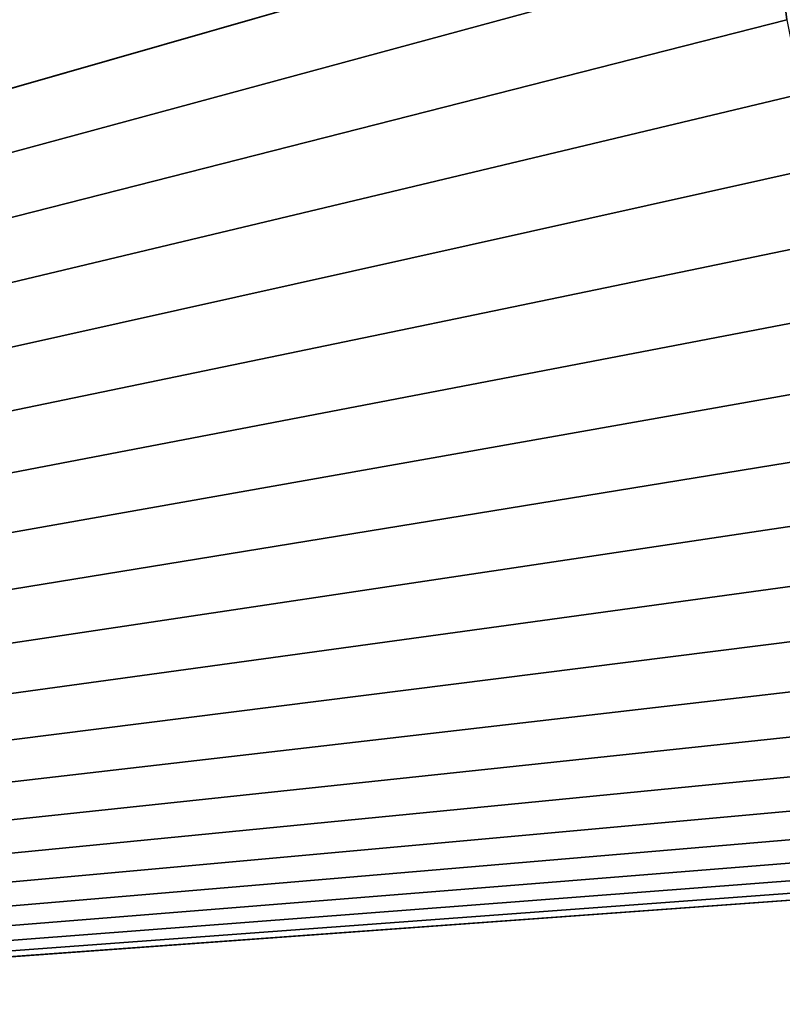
# Model space of a CAD drawing. Extents: x -302 to 302, y -900 to 900.
# Tile 12 of 256: x -247.3 to -245.48, y -879.41 to -877.06. Entities that reach past the tile are written whole.
import ezdxf

# ---------------------------------------------------------------- set-up
doc = ezdxf.new("R2010")
doc.units = 0
doc.header["$LTSCALE"] = 81.481481
for name, color, linetype in [('300', 7, 'CONTINUOUS'), ('363', 7, 'CONTINUOUS'), ('429', 7, 'CONTINUOUS')]:
    doc.layers.add(name, color=color, linetype=linetype)

msp = doc.modelspace()

# ---------------------------------------------------------------- linework, layer by layer
at = {"layer": '300', "color": 7, "linetype": 'CONTINUOUS'}
msp.add_3dface([(-245.4717, -877.0598), (-245.4929, -876.8805), (-245.4717, -877.0598, -22.7), (-245.4717, -877.0598)], dxfattribs=at)
at = {"layer": '363', "color": 7, "linetype": 'CONTINUOUS'}
for points in [[(-257, -880), (-257, 880), (-245.5, -876.7), (-257, -880)], [(-245.4929, -876.8805), (-257, -880), (-245.5, -876.7), (-245.4929, -876.8805)], [(-245.4717, -877.0598), (-257, -880), (-245.4929, -876.8805), (-245.4717, -877.0598)], [(-245.4365, -877.2369), (-257, -880), (-245.4717, -877.0598), (-245.4365, -877.2369)], [(-245.3874, -877.4107), (-257, -880), (-245.4365, -877.2369), (-245.3874, -877.4107)], [(-245.3249, -877.5802), (-257, -880), (-245.3874, -877.4107), (-245.3249, -877.5802)], [(-245.2493, -877.7442), (-257, -880), (-245.3249, -877.5802), (-245.2493, -877.7442)], [(-245.1611, -877.9017), (-257, -880), (-245.2493, -877.7442), (-245.1611, -877.9017)], [(-245.0607, -878.0519), (-257, -880), (-245.1611, -877.9017), (-245.0607, -878.0519)], [(-244.9489, -878.1937), (-257, -880), (-245.0607, -878.0519), (-244.9489, -878.1937)], [(-244.8263, -878.3263), (-257, -880), (-244.9489, -878.1937), (-244.8263, -878.3263)], [(-244.6937, -878.4489), (-257, -880), (-244.8263, -878.3263), (-244.6937, -878.4489)], [(-244.5519, -878.5607), (-257, -880), (-244.6937, -878.4489), (-244.5519, -878.5607)], [(-244.4017, -878.6611), (-257, -880), (-244.5519, -878.5607), (-244.4017, -878.6611)], [(-244.2442, -878.7493), (-257, -880), (-244.4017, -878.6611), (-244.2442, -878.7493)], [(-244.0802, -878.8249), (-257, -880), (-244.2442, -878.7493), (-244.0802, -878.8249)], [(-243.9107, -878.8874), (-257, -880), (-244.0802, -878.8249), (-243.9107, -878.8874)], [(-243.7369, -878.9365), (-257, -880), (-243.9107, -878.8874), (-243.7369, -878.9365)], [(-243.5598, -878.9717), (-257, -880), (-243.7369, -878.9365), (-243.5598, -878.9717)], [(-243.3805, -878.9929), (-257, -880), (-243.5598, -878.9717), (-243.3805, -878.9929)], [(-243.2, -879), (-257, -880), (-243.3805, -878.9929), (-243.2, -879)], [(-151.5, -880), (-257, -880), (-243.2, -879), (-151.5, -880)]]:
    msp.add_3dface(points, dxfattribs=at)
at = {"layer": '429', "color": 7, "linetype": 'CONTINUOUS'}
for points in [[(-249.75, -900, 1.9), (-243.75, -900, 1.9), (-243.75, 0, 1.9), (-249.75, -900, 1.9)], [(-249.75, -900, 1.9), (-243.75, 0, 1.9), (-249.75, 0, 1.9), (-249.75, -900, 1.9)]]:
    msp.add_3dface(points, dxfattribs=at)

doc.saveas('drawing.dxf')
